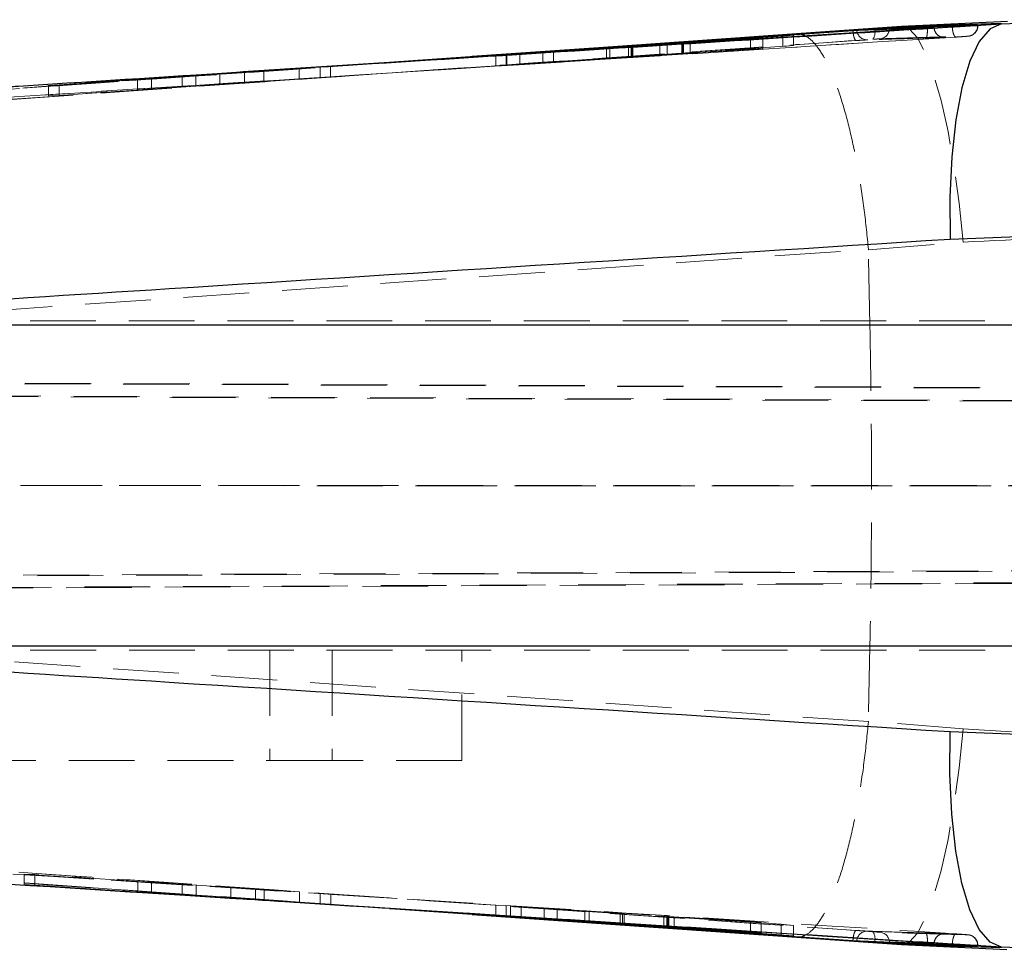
# Model space of a CAD drawing. Header units: millimetres. Extents: x 27 to 413, y 83 to 286.
# Tile 10 of 17: x 174 to 193, y 126 to 144. Entities that reach past the tile are written whole.
import ezdxf

# ---------------------------------------------------------------- set-up
doc = ezdxf.new("R2010")
doc.units = ezdxf.units.MM
doc.linetypes.add('HIDDEN', pattern=[1.905, 1.27, -0.635])

msp = doc.modelspace()

# ---------------------------------------------------------------- linework, layer by layer
at = {"color": 7, "linetype": 'Continuous', "lineweight": 25}
for p, q in [((191.52381, 143.76791), (178.32896, 142.92533)), ((190.50805, 143.76005), (181.24112, 143.11202)), ((191.02497, 143.79783), (189.00298, 143.65596)), ((190.50805, 143.76005), (190.50805, 143.75556)), ((190.79318, 143.77821), (190.79318, 143.76419)), ((193.06739, 143.89297), (191.02497, 143.79783)), ((191.52381, 143.76344), (191.52341, 143.76329)), ((191.52381, 143.76791), (191.52381, 143.76344)), ((192.1555, 143.80251), (192.95702, 143.85309)), ((192.1555, 143.80251), (192.16602, 143.8032)), ((181.17598, 143.10736), (190.08778, 143.72508)), ((188.94412, 143.63565), (184.31518, 143.32098)), ((186.50469, 143.46161), (188.11134, 143.56105)), ((188.35232, 143.58206), (186.82155, 143.48654)), ((186.94869, 143.4961), (188.73426, 143.61631)), ((188.11134, 143.56105), (188.35232, 143.58206)), ((188.73426, 143.61631), (188.94412, 143.63565)), ((183.41469, 143.25344), (186.36602, 143.45241)), ((185.75873, 143.41385), (183.66405, 143.27158)), ((184.10531, 143.30473), (185.33405, 143.38742)), ((185.40049, 143.39181), (185.81478, 143.41833)), ((186.79074, 143.48483), (186.79074, 143.47932)), ((186.79642, 143.48533), (186.80523, 143.48602)), ((181.16407, 143.10687), (183.19862, 143.24195)), ((183.39999, 143.25674), (181.16675, 143.10704)), ((182.74499, 143.21758), (181.17589, 143.10766)), ((183.19862, 143.24195), (183.39999, 143.25674)), ((183.66405, 143.27158), (183.41469, 143.25344)), ((184.31518, 143.32098), (184.10531, 143.30473)), ((184.31518, 143.31885), (184.31518, 143.32098)), ((181.16407, 143.10686), (181.15347, 143.10617)), ((193.93157, 139.77031), (191.96439, 139.69353)), ((165.99508, 138.044), (193.88873, 138.044)), ((193.88873, 131.85159), (165.99508, 131.85159)), ((191.96439, 130.20206), (193.93157, 130.12528)), ((191.52381, 126.12768), (179.45653, 126.89826)), ((181.15879, 126.78909), (181.01185, 126.79894)), ((181.15347, 126.78942), (181.1641, 126.78873)), ((181.1641, 126.78872), (183.20055, 126.65351)), ((183.40161, 126.63873), (181.16678, 126.78855)), ((181.17588, 126.78782), (182.74367, 126.67802)), ((181.17598, 126.78823), (190.08778, 126.17051)), ((190.50805, 126.13554), (181.24098, 126.78358)), ((182.7449, 126.67736), (189.00991, 126.23861)), ((183.20055, 126.65351), (183.40161, 126.63873)), ((183.48312, 126.63722), (188.11165, 126.33453)), ((183.69269, 126.6219), (183.48312, 126.63722)), ((183.69269, 126.62351), (183.69269, 126.6219)), ((184.92132, 126.5408), (183.69269, 126.6219)), ((184.13331, 126.58871), (185.64273, 126.49112)), ((184.38233, 126.56933), (184.13331, 126.58871)), ((184.38233, 126.57261), (184.38233, 126.56933)), ((186.50045, 126.43201), (184.38233, 126.56933)), ((185.59746, 126.49483), (184.99948, 126.53557)), ((185.67664, 126.48919), (185.67664, 126.49377)), ((186.43938, 126.44389), (186.43938, 126.44019)), ((186.52026, 126.43431), (188.70254, 126.28216)), ((188.3212, 126.31628), (186.53581, 126.4342)), ((188.94314, 126.26002), (186.6404, 126.42264)), ((188.11165, 126.33453), (188.3212, 126.31628)), ((188.70254, 126.28216), (188.94314, 126.26002)), ((189.00298, 126.23963), (191.02497, 126.09776)), ((190.50805, 126.14003), (190.50805, 126.13554)), ((190.79318, 126.1314), (190.79318, 126.11738)), ((191.02497, 126.09776), (193.05909, 126.00209)), ((191.52341, 126.1323), (191.52381, 126.13215)), ((191.52381, 126.13215), (191.52381, 126.12768)), ((192.95702, 126.0425), (192.1555, 126.09308)), ((192.1555, 126.09308), (192.16602, 126.09239))]:
    msp.add_line(p, q, dxfattribs=at)
at = {"color": 8, "linetype": 'Continuous', "lineweight": 25}
for p, q in [((190.50805, 143.75556), (187.3171, 143.53303)), ((191.52341, 143.76329), (187.67869, 143.5183)), ((190.50805, 143.75556), (190.50887, 143.74111)), ((190.79318, 143.76419), (190.79271, 143.74997)), ((192.95702, 143.85309), (194.93721, 143.93071)), ((189.00298, 143.65596), (182.74499, 143.21758)), ((186.82155, 143.48122), (186.82155, 143.48654)), ((182.74367, 126.67802), (189.00298, 126.23963)), ((184.92132, 126.54317), (184.92132, 126.5408)), ((184.99948, 126.53805), (184.99948, 126.53557)), ((185.59746, 126.49895), (185.59746, 126.49483)), ((186.53581, 126.43758), (186.53581, 126.4342)), ((186.6404, 126.42594), (186.6404, 126.42264)), ((187.31552, 126.36267), (190.50805, 126.14003)), ((189.48714, 126.26205), (191.52341, 126.1323)), ((190.50805, 126.14003), (190.50887, 126.15448)), ((190.79318, 126.1314), (190.79271, 126.14561)), ((194.93392, 125.96501), (192.95702, 126.0425))]:
    msp.add_line(p, q, dxfattribs=at)
at = {"color": 7, "linetype": 'HIDDEN', "lineweight": 18}
for p, q in [((192.49138, 143.81492), (192.22887, 143.80743)), ((192.49817, 143.81469), (192.49817, 143.82736)), ((188.11134, 143.35669), (188.11134, 143.56105)), ((188.35232, 143.37779), (188.35232, 143.58206)), ((188.73426, 143.41232), (188.73426, 143.61631)), ((188.94412, 143.43188), (188.94412, 143.63565)), ((188.94412, 143.43188), (184.31518, 143.1167)), ((185.33405, 143.18298), (185.33405, 143.38742)), ((185.40049, 143.18737), (185.40049, 143.39181)), ((185.75873, 143.20931), (185.75873, 143.41385)), ((185.81478, 143.21385), (185.81478, 143.41833)), ((185.82595, 143.21407), (185.82595, 143.41859)), ((185.84418, 143.21553), (185.84418, 143.42002)), ((186.36602, 143.24786), (186.36602, 143.45241)), ((186.50469, 143.25708), (186.50469, 143.46161)), ((186.79074, 143.47932), (186.79074, 143.28052)), ((186.80523, 143.28173), (186.80523, 143.48602)), ((186.82155, 143.28222), (186.82155, 143.48122)), ((188.35232, 143.37779), (186.82155, 143.28222)), ((186.94869, 143.29185), (186.94869, 143.4961)), ((186.94869, 143.29185), (188.73426, 143.41232)), ((188.11134, 143.35669), (188.35232, 143.37779)), ((188.73426, 143.41232), (188.94412, 143.43188)), ((183.19862, 143.03704), (183.19862, 143.24195)), ((183.39999, 143.05205), (183.39999, 143.25674)), ((183.41469, 143.04826), (183.41469, 143.25344)), ((183.41469, 143.04826), (186.36602, 143.24786)), ((183.66405, 143.06658), (183.66405, 143.27158)), ((185.75873, 143.20931), (183.66405, 143.06658)), ((184.10531, 143.10018), (184.10531, 143.30473)), ((184.10531, 143.10018), (185.33405, 143.18298)), ((184.31518, 143.1167), (184.31518, 143.31885)), ((185.40049, 143.18737), (185.81478, 143.21385)), ((186.50469, 143.25708), (188.11134, 143.35669)), ((186.79642, 143.28103), (186.80523, 143.28173)), ((179.69119, 143.00367), (179.21612, 142.97041)), ((179.81461, 142.81224), (183.19862, 143.03704)), ((180.01598, 143.0299), (179.81461, 143.01727)), ((179.81461, 142.81224), (179.81461, 143.01727)), ((183.39999, 143.05205), (180.01598, 142.82509)), ((180.01598, 142.82509), (180.01598, 143.0299)), ((181.17589, 143.10764), (181.17566, 143.10762)), ((183.19862, 143.03704), (183.39999, 143.05205)), ((183.66405, 143.06658), (183.41469, 143.04826)), ((184.31518, 143.1167), (184.10531, 143.10018)), ((174.78143, 142.67419), (179.41016, 142.98793)), ((177.15076, 142.84093), (176.29299, 142.78412)), ((177.41624, 142.85532), (177.15076, 142.84093)), ((177.15076, 142.84093), (177.15076, 142.63594)), ((178.35229, 142.91813), (177.41624, 142.85532)), ((177.41624, 142.85532), (177.41624, 142.65063)), ((178.72881, 142.94705), (177.8779, 142.89124)), ((177.8779, 142.89124), (178.35229, 142.91813)), ((177.8779, 142.89124), (177.8779, 142.68599)), ((178.35229, 142.91813), (178.35229, 142.71339)), ((178.72881, 142.94705), (179.41016, 142.98793)), ((178.72881, 142.94705), (178.72881, 142.74178)), ((179.41016, 142.78343), (179.41016, 142.98793)), ((180.01598, 142.82509), (179.81461, 142.81224)), ((181.15126, 142.90303), (181.15006, 142.90295)), ((181.17614, 142.90466), (181.17496, 142.90458)), ((175.34564, 142.69943), (168.41587, 142.21284)), ((176.55847, 142.79777), (174.57447, 142.66468)), ((174.57447, 142.66468), (174.78143, 142.67419)), ((174.57447, 142.66468), (174.57447, 142.46025)), ((174.78143, 142.46996), (179.41016, 142.78343)), ((174.78143, 142.67419), (174.78143, 142.46996)), ((176.29299, 142.78412), (176.55847, 142.79777)), ((176.29299, 142.78412), (176.29299, 142.5792)), ((177.15076, 142.63594), (176.29299, 142.5792)), ((176.55847, 142.79777), (176.55847, 142.59314)), ((177.41624, 142.65063), (177.15076, 142.63594)), ((178.35229, 142.71339), (177.41624, 142.65063)), ((178.72881, 142.74178), (177.8779, 142.68599)), ((177.8779, 142.68599), (178.35229, 142.71339)), ((178.72881, 142.74178), (179.41016, 142.78343)), ((176.55847, 142.59314), (174.57447, 142.46025)), ((174.57447, 142.46025), (174.78143, 142.46996)), ((176.29299, 142.5792), (176.55847, 142.59314)), ((190.38814, 139.49553), (192.21355, 139.64035)), ((190.38785, 139.50089), (190.38814, 139.49553)), ((190.41772, 138.044), (190.38814, 139.49553)), ((158.97834, 138.1228), (198.04657, 138.1228)), ((190.41772, 138.044), (169.57756, 138.044)), ((198.84441, 138.044), (190.41772, 138.044)), ((158.86894, 136.9783), (201.0477, 136.78885)), ((211.58929, 136.75341), (161.62794, 136.9783)), ((201.04218, 136.5386), (158.84749, 136.72812)), ((161.72675, 136.72813), (211.80328, 136.50272)), ((158.79452, 134.94778), (201.04218, 134.94115)), ((158.82624, 134.9478), (198.04657, 134.9478)), ((211.80328, 134.9399), (161.67371, 134.94778)), ((158.84922, 133.1499), (201.29586, 133.34057)), ((211.82585, 133.37565), (161.66801, 133.14989)), ((161.57775, 132.9172), (211.61232, 133.14241)), ((201.30134, 133.10776), (158.87896, 132.9172)), ((169.57756, 131.85159), (190.41772, 131.85159)), ((190.41772, 131.85159), (190.38814, 130.40006)), ((190.41772, 131.85159), (198.84441, 131.85159)), ((158.98313, 131.7728), (198.04657, 131.7728)), ((178.84427, 131.7728), (178.84427, 129.6478)), ((180.04508, 131.7728), (180.04508, 129.6478)), ((182.54725, 129.6478), (182.54725, 131.7728)), ((190.38814, 130.40006), (190.38785, 130.3947)), ((192.21355, 130.25525), (190.38814, 130.40006)), ((180.04508, 129.6478), (163.75498, 129.6478)), ((182.54725, 129.6478), (180.04508, 129.6478)), ((168.41587, 127.68275), (175.34564, 127.19616)), ((174.10521, 127.45472), (178.73395, 127.15138)), ((174.10521, 127.25177), (174.10521, 127.45472)), ((174.31217, 127.44563), (174.10521, 127.45472)), ((174.31217, 127.24268), (174.31217, 127.44563)), ((176.29618, 127.31435), (174.31217, 127.44563)), ((178.73395, 126.94824), (174.10521, 127.25177)), ((174.10521, 127.25177), (174.31217, 127.24268)), ((174.31217, 127.24268), (176.29618, 127.11131)), ((176.29618, 127.11131), (176.29618, 127.31435)), ((176.56166, 127.30071), (176.29618, 127.31435)), ((176.56166, 127.09766), (176.56166, 127.30071)), ((177.41943, 127.24319), (176.56166, 127.30071)), ((177.15395, 127.05449), (177.15395, 127.25758)), ((178.08999, 127.19561), (177.15395, 127.25758)), ((177.15395, 127.25758), (177.41943, 127.24319)), ((177.41943, 127.0401), (177.41943, 127.24319)), ((175.34564, 127.19616), (179.89593, 126.87747)), ((176.29618, 127.11131), (176.56166, 127.09766)), ((176.56166, 127.09766), (177.41943, 127.0401)), ((177.41943, 127.0401), (177.15395, 127.05449)), ((177.15395, 127.05449), (178.08999, 126.99248)), ((178.08999, 126.99248), (178.08999, 127.19561)), ((178.56438, 127.16817), (178.08999, 127.19561)), ((178.56438, 126.96504), (178.56438, 127.16817)), ((179.41529, 127.11051), (178.56438, 127.16817)), ((178.73395, 127.15138), (178.73395, 126.94824)), ((179.41529, 127.11051), (178.73395, 127.15138)), ((179.41529, 126.90735), (179.41529, 127.11051)), ((179.81684, 127.0814), (180.01793, 127.06879)), ((183.20055, 126.85688), (179.81684, 127.0814)), ((179.81684, 127.0814), (179.81684, 126.87818)), ((180.01793, 127.06879), (183.40161, 126.84211)), ((180.01793, 127.06879), (180.01793, 126.86557)), ((178.08999, 126.99248), (178.56438, 126.96504)), ((178.56438, 126.96504), (179.41529, 126.90735)), ((178.73395, 126.94824), (179.41529, 126.90735)), ((179.81684, 126.87818), (181.1641, 126.78872)), ((180.01793, 126.86557), (179.81684, 126.87818)), ((181.01185, 126.79894), (180.01793, 126.86557)), ((181.15006, 126.99264), (181.15126, 126.99256)), ((181.17496, 126.99101), (181.17614, 126.99093)), ((183.40161, 126.84211), (183.20055, 126.85688)), ((183.20055, 126.85688), (183.20055, 126.65351)), ((181.16678, 126.78855), (181.15879, 126.78909)), ((181.17566, 126.78797), (181.17589, 126.78795)), ((183.40161, 126.84211), (183.40161, 126.63873)), ((183.48312, 126.84053), (183.69269, 126.82528)), ((188.11165, 126.53802), (183.48312, 126.84053)), ((183.48312, 126.84053), (183.48312, 126.63722)), ((183.69269, 126.82528), (184.92132, 126.74424)), ((183.69269, 126.82528), (183.69269, 126.62351)), ((184.13331, 126.7921), (184.38233, 126.77263)), ((185.64273, 126.69461), (184.13331, 126.7921)), ((184.13331, 126.7921), (184.13331, 126.58871)), ((184.38233, 126.77263), (186.50045, 126.63553)), ((184.38233, 126.77263), (184.38233, 126.57261)), ((184.92132, 126.74424), (184.92132, 126.54317)), ((184.99948, 126.73901), (185.59746, 126.69831)), ((184.99948, 126.73901), (184.99948, 126.53805)), ((185.59746, 126.69831), (185.59746, 126.49895)), ((185.64273, 126.69461), (185.64273, 126.49112)), ((185.67646, 126.6926), (185.67646, 126.48912)), ((185.67664, 126.49377), (185.67664, 126.69265)), ((186.43938, 126.6437), (186.43938, 126.44019)), ((186.43938, 126.64369), (186.43938, 126.44389)), ((186.50045, 126.63553), (186.50045, 126.43201)), ((188.70254, 126.48576), (186.52026, 126.63783)), ((186.52026, 126.63783), (186.52026, 126.43431)), ((186.53581, 126.63771), (188.3212, 126.51986)), ((186.53581, 126.63771), (186.53581, 126.43758)), ((186.6404, 126.62617), (188.94314, 126.4635)), ((186.6404, 126.62617), (186.6404, 126.42594)), ((188.3212, 126.51986), (188.11165, 126.53802)), ((188.11165, 126.53802), (188.11165, 126.33453)), ((188.3212, 126.51986), (188.3212, 126.31628)), ((188.94314, 126.4635), (188.70254, 126.48576)), ((188.70254, 126.48576), (188.70254, 126.28216)), ((188.94314, 126.4635), (188.94314, 126.26002)), ((192.2288, 126.08816), (192.49138, 126.08068)), ((192.49817, 126.06823), (192.49817, 126.08088))]:
    msp.add_line(p, q, dxfattribs=at)
at = {"color": 7, "linetype": 'HIDDEN', "lineweight": 18, "flags": 128}
for points in [[(192.21355, 139.64035), (192.13741, 140.39033), (192.03937, 141.10828), (191.92218, 141.77417), (191.78912, 142.36942), (191.64389, 142.87744), (191.49053, 143.28403), (191.33335, 143.57786), (191.1767, 143.75074), (191.02497, 143.79783)], [(190.15174, 143.52802), (178.36122, 142.70898), (178.34763, 142.70804), (166.57126, 141.88845)], [(181.24112, 143.11202), (178.36372, 142.91081), (175.34564, 142.69943)], [(169.57756, 138.044), (176.98585, 138.56219), (190.38785, 139.50089)], [(190.38785, 130.3947), (176.98585, 131.3334), (169.57756, 131.85159)], [(192.21355, 130.25525), (192.13741, 129.50526), (192.03937, 128.78731), (191.92218, 128.12142), (191.78912, 127.52617), (191.64389, 127.01816), (191.49053, 126.61156), (191.33335, 126.31773), (191.1767, 126.14485), (191.02497, 126.09776)], [(168.41587, 127.68275), (182.91365, 126.66965), (187.31552, 126.36267)], [(181.24098, 126.78358), (178.36372, 126.98479), (175.34564, 127.19616)]]:
    msp.add_lwpolyline(points, dxfattribs=at)
at = {"color": 7, "linetype": 'Continuous', "lineweight": 25, "flags": 128}
for points in [[(192.95702, 143.85309), (192.73271, 143.75653), (192.5257, 143.51224), (192.34283, 143.1283), (192.19016, 142.61744), (192.07276, 141.99657), (191.9945, 141.28625), (191.95797, 140.51), (191.96439, 139.69353)], [(189.00994, 143.65661), (185.56064, 143.4148), (182.74632, 143.21792)], [(192.95702, 126.0425), (192.73271, 126.13906), (192.5257, 126.38336), (192.34283, 126.76729), (192.19016, 127.27815), (192.07276, 127.89902), (191.9945, 128.60935), (191.95797, 129.38559), (191.96439, 130.20206)]]:
    msp.add_lwpolyline(points, dxfattribs=at)
at = {"color": 7, "linetype": 'HIDDEN', "lineweight": 18}
for centre, radius, start, end in [((190.59205, 143.76208), 0.20102, 274.633982, 356.547522), ((192.29004, 143.81314), 0.20135, 274.304485, 0.507627), ((190.36299, 143.74266), 0.20081, 183.66215, 273.623387), ((190.27801, 143.68791), 0.23691, 325.310261, 12.976897), ((190.36304, 126.15287), 0.20087, 86.361707, 176.321829), ((190.27811, 126.20767), 0.2368, 347.018636, 34.70766), ((190.59208, 126.13354), 0.201, 3.441168, 85.361789), ((192.29012, 126.08254), 0.20127, 359.47015, 85.676423)]:
    msp.add_arc(centre, radius, start, end, dxfattribs=at)
at = {"color": 7, "linetype": 'Continuous', "lineweight": 25}
for points, knots in [([(166.97465, 142.20233), (167.08771, 142.20956), (167.71973, 142.24997), (170.09252, 142.40162), (178.3222, 142.92674), (186.03358, 143.41477), (192.00402, 143.79262)], [0, 0, 0, 0, 0.01355207, 0.07575799, 0.28441885, 1, 1, 1, 1]), ([(190.16259, 143.72984), (190.18507, 143.73061), (190.30954, 143.73488), (190.8061, 143.75157), (191.28021, 143.76591), (191.65231, 143.77717)], [0, 0, 0, 0, 0.04527897, 0.25068926, 1, 1, 1, 1]), ([(190.79318, 143.77821), (190.78075, 143.77764), (190.7559, 143.7765), (190.66862, 143.771), (190.57981, 143.76504), (190.52316, 143.7611), (190.50805, 143.76005)], [0, 0, 0, 0, 0.29720169, 0.59437529, 0.89180739, 1, 1, 1, 1]), ([(190.79318, 143.76419), (190.79318, 143.76419), (190.78268, 143.76419), (190.75501, 143.76324), (190.66884, 143.76079), (190.57972, 143.75792), (190.52308, 143.75605), (190.50805, 143.75556)], [0, 0, 0, 0, 0.000070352, 0.297333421, 0.594781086, 0.892432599, 1, 1, 1, 1]), ([(192.49138, 143.82784), (192.20833, 143.82013), (191.64223, 143.80471), (191.0762, 143.78705), (190.79318, 143.77821)], [0, 0, 0, 0, 0.49999994, 1, 1, 1, 1]), ([(192.95702, 143.85309), (192.68382, 143.84588), (192.1282, 143.83121), (191.48399, 143.81225), (191.11278, 143.80059), (191.02497, 143.79783)], [0, 0, 0, 0, 0.42481191, 0.86394183, 1, 1, 1, 1]), ([(191.55847, 143.77016), (191.55707, 143.76989), (191.54546, 143.7676), (191.53394, 143.76539), (191.52381, 143.76344)], [0, 0, 0, 0, 0.1202795, 1, 1, 1, 1]), ([(191.55847, 143.77016), (191.55788, 143.77012), (191.54628, 143.76935), (191.53475, 143.76861), (191.52381, 143.76791)], [0, 0, 0, 0, 0.05076441, 1, 1, 1, 1]), ([(191.65231, 143.77717), (191.65319, 143.77715), (191.65507, 143.77712), (191.644, 143.77616), (191.62256, 143.77455), (191.5931, 143.77248), (191.57007, 143.77094), (191.55847, 143.77016)], [0, 0, 0, 0, 0.18224, 0.39207354, 0.59352074, 0.79524061, 1, 1, 1, 1]), ([(192.00403, 143.79262), (192.05381, 143.79585), (192.10437, 143.79913), (192.15473, 143.80246), (192.1555, 143.80251)], [0, 0, 0, 0, 0.98461202, 1, 1, 1, 1]), ([(192.16602, 143.8032), (192.19794, 143.80534), (192.27242, 143.81032), (192.37549, 143.81754), (192.45578, 143.82356), (192.49751, 143.82706), (192.49358, 143.82729), (192.4923, 143.82736)], [0, 0, 0, 0, 0.177472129, 0.414062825, 0.650506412, 0.886684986, 1, 1, 1, 1]), ([(190.08778, 143.72508), (190.09811, 143.72579), (190.11951, 143.72725), (190.14475, 143.72888), (190.15805, 143.72965), (190.16163, 143.7298), (190.16259, 143.72984)], [0, 0, 0, 0, 0.28512546, 0.59079947, 0.88954085, 1, 1, 1, 1]), ([(185.33405, 143.38742), (185.34766, 143.38833), (185.37308, 143.39003), (185.3918, 143.39125), (185.40049, 143.39181)], [0, 0, 0, 0, 0.53562891, 1, 1, 1, 1]), ([(185.82595, 143.41859), (185.81741, 143.41797), (185.79985, 143.41669), (185.77268, 143.41481), (185.75873, 143.41385)], [0, 0, 0, 0, 0.48656129, 1, 1, 1, 1]), ([(185.81478, 143.41833), (185.82288, 143.41884), (185.83907, 143.41986), (185.84637, 143.4202), (185.84113, 143.41971), (185.83025, 143.4189), (185.82595, 143.41859)], [0, 0, 0, 0, 0.27403003, 0.54809456, 0.82145442, 1, 1, 1, 1]), ([(186.36602, 143.45241), (186.37999, 143.45336), (186.40794, 143.45527), (186.45101, 143.45815), (186.48381, 143.46029), (186.4992, 143.46127), (186.50469, 143.46161)], [0, 0, 0, 0, 0.28120985, 0.56245252, 0.84399042, 1, 1, 1, 1]), ([(186.82155, 143.48654), (186.81357, 143.48605), (186.7976, 143.48505), (186.78892, 143.48459), (186.79121, 143.48481), (186.79143, 143.48483)], [0, 0, 0, 0, 0.474340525, 0.948775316, 1, 1, 1, 1]), ([(186.80523, 143.48602), (186.81309, 143.48661), (186.82882, 143.48778), (186.8658, 143.49041), (186.90735, 143.4933), (186.93513, 143.49518), (186.94869, 143.4961)], [0, 0, 0, 0, 0.2526373, 0.50525181, 0.7585393, 1, 1, 1, 1]), ([(191.96439, 139.69353), (186.94325, 139.37609), (178.28673, 138.82882), (169.63039, 138.27612), (165.99508, 138.044)], [0, 0, 0, 0, 0.58004136, 1, 1, 1, 1]), ([(165.99508, 131.85159), (169.63039, 131.61948), (178.28673, 131.06677), (186.94325, 130.5195), (191.96439, 130.20206)], [0, 0, 0, 0, 0.41995864, 1, 1, 1, 1]), ([(192.00403, 126.10297), (191.88268, 126.11063), (191.24229, 126.15108), (188.52582, 126.32271), (181.82033, 126.74717), (174.1176, 127.23681), (168.49113, 127.59636), (166.97465, 127.69326)], [0, 0, 0, 0, 0.01454483, 0.07675062, 0.32557464, 0.81822565, 1, 1, 1, 1]), ([(184.99948, 126.53557), (184.98571, 126.53651), (184.96001, 126.53824), (184.93358, 126.53999), (184.92132, 126.5408)], [0, 0, 0, 0, 0.53610826, 1, 1, 1, 1]), ([(185.67646, 126.48912), (185.67582, 126.48921), (185.67452, 126.48939), (185.65454, 126.49086), (185.62743, 126.49277), (185.60601, 126.49424), (185.59746, 126.49483)], [0, 0, 0, 0, 0.27270799, 0.54537567, 0.81856616, 1, 1, 1, 1]), ([(185.64273, 126.49112), (185.65162, 126.49056), (185.6699, 126.48941), (185.67424, 126.48922), (185.67646, 126.48912)], [0, 0, 0, 0, 0.48586661, 1, 1, 1, 1]), ([(186.43938, 126.44019), (186.44085, 126.44004), (186.44378, 126.43973), (186.46579, 126.43811), (186.49305, 126.43619), (186.51312, 126.4348), (186.52026, 126.43431)], [0, 0, 0, 0, 0.28124223, 0.56246984, 0.84436784, 1, 1, 1, 1]), ([(186.53581, 126.4342), (186.5222, 126.4351), (186.495, 126.43688), (186.4635, 126.43887), (186.4429, 126.44011), (186.44053, 126.44016), (186.43938, 126.44019)], [0, 0, 0, 0, 0.25432841, 0.50872879, 0.76234322, 1, 1, 1, 1]), ([(186.6404, 126.42264), (186.62654, 126.4236), (186.59881, 126.42551), (186.5554, 126.42843), (186.52201, 126.43063), (186.50609, 126.43165), (186.50045, 126.43201)], [0, 0, 0, 0, 0.28176369, 0.56352668, 0.84529771, 1, 1, 1, 1]), ([(190.08778, 126.17051), (190.09822, 126.1698), (190.11983, 126.16832), (190.14513, 126.16669), (190.15819, 126.16593), (190.16169, 126.16579), (190.16259, 126.16576)], [0, 0, 0, 0, 0.28812783, 0.59680223, 0.89555754, 1, 1, 1, 1]), ([(190.16259, 126.16576), (190.18809, 126.16488), (190.31558, 126.16051), (190.81213, 126.14383), (191.28322, 126.12958), (191.65231, 126.11842)], [0, 0, 0, 0, 0.0513528, 0.25676308, 1, 1, 1, 1]), ([(190.50805, 126.14003), (190.54923, 126.13873), (190.63158, 126.13611), (190.72695, 126.13257), (190.77672, 126.13307), (190.7894, 126.13046), (190.79318, 126.1314), (190.79318, 126.1314)], [0, 0, 0, 0, 0.29779242, 0.59539996, 0.89284168, 0.99992952, 1, 1, 1, 1]), ([(190.79318, 126.11738), (190.78075, 126.11795), (190.7559, 126.11909), (190.66862, 126.12459), (190.57981, 126.13055), (190.52316, 126.13449), (190.50805, 126.13554)], [0, 0, 0, 0, 0.29720169, 0.59437529, 0.89180739, 1, 1, 1, 1]), ([(192.49138, 126.06775), (192.20833, 126.07546), (191.64223, 126.09088), (191.0762, 126.10855), (190.79318, 126.11738)], [0, 0, 0, 0, 0.49999994, 1, 1, 1, 1]), ([(191.02497, 126.09776), (191.11278, 126.095), (191.49091, 126.08312), (192.13512, 126.06419), (192.69073, 126.04953), (192.95702, 126.0425)], [0, 0, 0, 0, 0.13605586, 0.5859231, 1, 1, 1, 1]), ([(191.52381, 126.13215), (191.53394, 126.13021), (191.54546, 126.128), (191.55707, 126.1257), (191.55847, 126.12543)], [0, 0, 0, 0, 0.8797205, 1, 1, 1, 1]), ([(191.55847, 126.12543), (191.55788, 126.12547), (191.54628, 126.12624), (191.53475, 126.12698), (191.52381, 126.12768)], [0, 0, 0, 0, 0.05076441, 1, 1, 1, 1]), ([(191.65231, 126.11842), (191.65319, 126.11844), (191.65507, 126.11847), (191.644, 126.11943), (191.62256, 126.12104), (191.5931, 126.12311), (191.57007, 126.12465), (191.55847, 126.12543)], [0, 0, 0, 0, 0.18224, 0.39207354, 0.59352074, 0.79524061, 1, 1, 1, 1]), ([(192.1555, 126.09308), (192.14483, 126.09379), (192.09412, 126.09715), (192.04378, 126.1004), (192.00403, 126.10297)], [0, 0, 0, 0, 0.2104393, 1, 1, 1, 1]), ([(192.16602, 126.09239), (192.19794, 126.09025), (192.27242, 126.08527), (192.37549, 126.07805), (192.45578, 126.07204), (192.49751, 126.06853), (192.49358, 126.0683), (192.4923, 126.06823)], [0, 0, 0, 0, 0.177472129, 0.414062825, 0.650506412, 0.886684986, 1, 1, 1, 1])]:
    msp.add_open_spline(points, degree=3, knots=knots, dxfattribs=at)
at = {"color": 8, "linetype": 'Continuous', "lineweight": 25}
for points, knots in [([(192.22887, 143.80743), (192.03333, 143.80196), (191.55474, 143.78857), (191.0762, 143.77325), (190.79318, 143.76419)], [0, 0, 0, 0, 0.408583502, 1, 1, 1, 1]), ([(190.79318, 126.1314), (191.0762, 126.12234), (191.55472, 126.10702), (192.03328, 126.09363), (192.2288, 126.08816)], [0, 0, 0, 0, 0.59144446, 1, 1, 1, 1])]:
    msp.add_open_spline(points, degree=3, knots=knots, dxfattribs=at)
at = {"color": 7, "linetype": 'HIDDEN', "lineweight": 18}
for points, knots in [([(191.48067, 143.56076), (191.48768, 143.56435), (191.50171, 143.57153), (191.51698, 143.61861), (191.52566, 143.6849), (191.52416, 143.73716), (191.52341, 143.76329)], [0, 0, 0, 0, 0.2500008, 0.49999853, 0.75000022, 1, 1, 1, 1]), ([(191.86478, 143.58842), (191.85815, 143.58818), (191.83906, 143.58749), (191.79773, 143.59315), (191.7437, 143.61551), (191.69297, 143.66176), (191.66093, 143.71841), (191.65496, 143.75909), (191.65231, 143.77717)], [0, 0, 0, 0, 0.06377431, 0.18363498, 0.39850957, 0.61334886, 0.82820199, 1, 1, 1, 1]), ([(191.8516, 143.58793), (191.85457, 143.58799), (191.85877, 143.58808), (191.85292, 143.58801), (191.84457, 143.58824), (191.82279, 143.58995), (191.78591, 143.59843), (191.73604, 143.6236), (191.68992, 143.66864), (191.65938, 143.72434), (191.65767, 143.7628), (191.65701, 143.77752)], [0, 0, 0, 0, 0.09541161, 0.13478596, 0.16225088, 0.20302118, 0.33327765, 0.47890414, 0.67468524, 0.87551183, 1, 1, 1, 1]), ([(192.07333, 143.59565), (192.06567, 143.59812), (192.05036, 143.60306), (192.02848, 143.64964), (192.01151, 143.71572), (192.00646, 143.7676), (192.00403, 143.79262)], [0, 0, 0, 0, 0.25432099, 0.50866374, 0.7629916, 1, 1, 1, 1]), ([(192.14405, 143.60024), (192.1591, 143.60123), (192.19775, 143.60379), (192.25223, 143.60761), (192.28987, 143.61043), (192.307, 143.61191), (192.31516, 143.61269), (192.325, 143.61395), (192.34854, 143.61805), (192.38816, 143.63163), (192.43724, 143.66528), (192.47701, 143.71768), (192.49858, 143.77195), (192.49575, 143.80522), (192.49494, 143.8148)], [0, 0, 0, 0, 0.082097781, 0.210767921, 0.341217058, 0.411408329, 0.452709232, 0.472786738, 0.497482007, 0.592103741, 0.694905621, 0.818790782, 0.947822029, 1, 1, 1, 1]), ([(192.16602, 143.8032), (192.19795, 143.80422), (192.27246, 143.80659), (192.37517, 143.81002), (192.45672, 143.81292), (192.50294, 143.81481), (192.49528, 143.81488), (192.49138, 143.81492)], [0, 0, 0, 0, 0.15674251, 0.36564637, 0.5744337, 0.78309063, 1, 1, 1, 1]), ([(192.07333, 143.59565), (187.0817, 143.27938), (177.84955, 142.69443), (168.61839, 142.10372), (164.37833, 141.8324)], [0, 0, 0, 0, 0.540679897, 1, 1, 1, 1]), ([(164.93081, 141.86338), (169.35167, 142.14741), (178.20117, 142.71599), (187.05158, 143.279), (191.48067, 143.56076)], [0, 0, 0, 0, 0.49956144, 1, 1, 1, 1]), ([(190.38785, 139.50089), (190.36263, 139.75494), (190.3122, 140.26306), (190.20097, 140.98978), (190.06666, 141.6626), (189.91126, 142.26395), (189.73917, 142.77373), (189.55565, 143.18131), (189.36563, 143.47089), (189.18554, 143.62863), (189.06538, 143.66062), (189.00896, 143.6564), (189.00298, 143.65596)], [0, 0, 0, 0, 0.11200749, 0.22401487, 0.33602221, 0.44802953, 0.56003908, 0.6720489, 0.78406253, 0.89607558, 0.98898503, 1, 1, 1, 1]), ([(190.08778, 143.72508), (190.09027, 143.70002), (190.09541, 143.64813), (190.11132, 143.58205), (190.13131, 143.53547), (190.14493, 143.5305), (190.15174, 143.52802)], [0, 0, 0, 0, 0.23738479, 0.49158866, 0.74579128, 1, 1, 1, 1]), ([(191.86478, 143.58842), (191.83929, 143.58769), (191.59108, 143.58057), (191.0947, 143.56582), (190.62385, 143.55039), (190.37568, 143.54226)], [0, 0, 0, 0, 0.05134207, 0.49998025, 1, 1, 1, 1]), ([(190.4728, 143.55308), (190.47994, 143.55358), (190.50684, 143.55545), (190.54907, 143.55828), (190.59055, 143.56089), (190.60238, 143.56144), (190.60829, 143.56171)], [0, 0, 0, 0, 0.10757838, 0.40540831, 0.70315917, 1, 1, 1, 1]), ([(190.60829, 143.56171), (190.89109, 143.57072), (191.45665, 143.58874), (192.02233, 143.60449), (192.30515, 143.61236)], [0, 0, 0, 0, 0.50004269, 1, 1, 1, 1]), ([(191.48067, 143.56076), (191.5116, 143.56274), (191.57635, 143.5669), (191.67672, 143.57362), (191.76342, 143.57969), (191.8169, 143.58357), (191.82966, 143.58466), (191.83065, 143.58474)], [0, 0, 0, 0, 0.22947684, 0.48035167, 0.72817668, 0.97885616, 1, 1, 1, 1]), ([(191.83065, 143.58474), (191.84422, 143.58584), (191.87421, 143.58827), (191.86812, 143.58837), (191.86478, 143.58842)], [0, 0, 0, 0, 0.452559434, 1, 1, 1, 1]), ([(192.30515, 143.61236), (192.30705, 143.61232), (192.31076, 143.61225), (192.28868, 143.61036), (192.24985, 143.60746), (192.19655, 143.60373), (192.13479, 143.59958), (192.09382, 143.59696), (192.07333, 143.59565)], [0, 0, 0, 0, 0.17289165, 0.33827738, 0.50369367, 0.66913974, 0.83458159, 1, 1, 1, 1]), ([(187.67869, 143.5183), (184.53151, 143.31804), (176.96329, 142.83646), (169.39589, 142.35011), (164.97532, 142.06601)], [0, 0, 0, 0, 0.41584112, 1, 1, 1, 1]), ([(166.18446, 141.85665), (170.1752, 142.13585), (175.73962, 142.52515), (183.83582, 143.09036), (187.94122, 143.37658), (190.4728, 143.55308)], [0, 0, 0, 0, 0.49293772, 0.68732072, 1, 1, 1, 1]), ([(187.3171, 143.53303), (185.84927, 143.43069), (179.5486, 142.9914), (173.24838, 142.5508), (168.41587, 142.21284)], [0, 0, 0, 0, 0.23296274, 1, 1, 1, 1]), ([(190.37568, 143.54226), (190.36584, 143.54179), (190.34615, 143.54087), (190.27725, 143.53653), (190.20753, 143.53187), (190.16327, 143.52881), (190.15174, 143.52802)], [0, 0, 0, 0, 0.29821818, 0.59642846, 0.89476832, 1, 1, 1, 1]), ([(185.33405, 143.18298), (185.34766, 143.18389), (185.37308, 143.1856), (185.3918, 143.18681), (185.40049, 143.18737)], [0, 0, 0, 0, 0.53563018, 1, 1, 1, 1]), ([(185.82595, 143.21407), (185.81741, 143.21345), (185.79985, 143.21217), (185.77268, 143.21028), (185.75873, 143.20931)], [0, 0, 0, 0, 0.48656034, 1, 1, 1, 1]), ([(185.81478, 143.21385), (185.82288, 143.21436), (185.83907, 143.21537), (185.84637, 143.21571), (185.84113, 143.21521), (185.83025, 143.21439), (185.82595, 143.21407)], [0, 0, 0, 0, 0.2740288, 0.54806922, 0.82145294, 1, 1, 1, 1]), ([(186.36602, 143.24786), (186.37999, 143.24881), (186.40794, 143.25073), (186.45101, 143.25361), (186.48381, 143.25576), (186.4992, 143.25673), (186.50469, 143.25708)], [0, 0, 0, 0, 0.28121122, 0.5624548, 0.84399143, 1, 1, 1, 1]), ([(186.82155, 143.28222), (186.81357, 143.28172), (186.7976, 143.28074), (186.78892, 143.28028), (186.79121, 143.2805), (186.79143, 143.28052)], [0, 0, 0, 0, 0.47433969, 0.94873403, 1, 1, 1, 1]), ([(186.80523, 143.28173), (186.81309, 143.28232), (186.82882, 143.2835), (186.86581, 143.28614), (186.90735, 143.28904), (186.93513, 143.29092), (186.94869, 143.29185)], [0, 0, 0, 0, 0.252638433, 0.505291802, 0.758538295, 1, 1, 1, 1]), ([(166.50827, 142.08966), (166.59192, 142.09548), (167.19917, 142.13767), (169.90081, 142.32535), (174.70626, 142.65909), (178.98839, 142.95578), (181.17598, 143.10736)], [0, 0, 0, 0, 0.017110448, 0.124205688, 0.552587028, 1, 1, 1, 1]), ([(178.32896, 142.92533), (178.30234, 142.92363), (173.85082, 142.63937), (169.39976, 142.35223), (164.97532, 142.0668)], [0, 0, 0, 0, 0.00598131, 1, 1, 1, 1]), ([(192.21355, 139.64035), (193.29936, 139.69473), (194.94127, 139.77696), (197.16638, 139.64981), (198.2851, 139.50753), (198.84446, 139.43638)], [0, 0, 0, 0, 0.49400308, 0.74700421, 1, 1, 1, 1]), ([(190.41772, 138.044), (190.43343, 137.01588), (190.46497, 134.95176), (190.43351, 132.8876), (190.41772, 131.85159)], [0, 0, 0, 0, 0.4980936, 1, 1, 1, 1]), ([(198.84446, 130.45921), (198.29806, 130.38898), (197.20525, 130.24851), (195.54438, 130.15792), (193.87485, 130.14839), (192.76733, 130.21963), (192.21355, 130.25525)], [0, 0, 0, 0, 0.24701661, 0.49403837, 0.74701218, 1, 1, 1, 1]), ([(190.38785, 130.3947), (190.36308, 130.14421), (190.31284, 129.63595), (190.20206, 128.91264), (190.06751, 128.23561), (189.91276, 127.63723), (189.74012, 127.12339), (189.55741, 126.71798), (189.36658, 126.42501), (189.18643, 126.26738), (189.06538, 126.23497), (189.00896, 126.23919), (189.00298, 126.23963)], [0, 0, 0, 0, 0.11040715, 0.22401601, 0.33442332, 0.44803181, 0.55844133, 0.67205232, 0.78246531, 0.89608017, 0.98898552, 1, 1, 1, 1]), ([(164.37827, 128.0632), (169.3694, 127.74391), (178.60063, 127.15337), (187.83283, 126.56856), (192.07337, 126.29994)], [0, 0, 0, 0, 0.54067915, 1, 1, 1, 1]), ([(181.15129, 126.99303), (180.1654, 127.05581), (174.75823, 127.40015), (169.35163, 127.74788), (164.93081, 128.03221)], [0, 0, 0, 0, 0.18233018, 1, 1, 1, 1]), ([(190.47278, 126.34251), (186.36741, 126.62879), (178.79984, 127.15651), (170.70393, 127.72256), (166.71324, 128.00192), (166.18446, 128.03894)], [0, 0, 0, 0, 0.50706216, 0.93468423, 1, 1, 1, 1]), ([(166.57126, 128.00714), (170.5012, 127.73351), (178.36109, 127.18623), (186.22152, 126.64046), (190.15174, 126.36757)], [0, 0, 0, 0, 0.50000001, 1, 1, 1, 1]), ([(164.97532, 127.82958), (169.39589, 127.54552), (177.56607, 127.02051), (185.73713, 126.50064), (189.48714, 126.26205)], [0, 0, 0, 0, 0.54106192, 1, 1, 1, 1]), ([(179.45653, 126.89826), (179.05405, 126.92395), (174.22664, 127.23213), (169.39976, 127.54344), (164.97532, 127.82879)], [0, 0, 0, 0, 0.08337479, 1, 1, 1, 1]), ([(166.50827, 127.80593), (166.59192, 127.80011), (167.19917, 127.75792), (169.90081, 127.57024), (174.70626, 127.23651), (178.98839, 126.93981), (181.17598, 126.78823)], [0, 0, 0, 0, 0.017110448, 0.124205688, 0.552587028, 1, 1, 1, 1]), ([(184.92132, 126.74424), (184.93555, 126.7433), (184.96211, 126.74154), (184.98764, 126.73981), (184.99948, 126.73901)], [0, 0, 0, 0, 0.53614828, 1, 1, 1, 1]), ([(185.59746, 126.69831), (185.61028, 126.69743), (185.6359, 126.69567), (185.66276, 126.69375), (185.67608, 126.69273), (185.67636, 126.69264), (185.67646, 126.6926)], [0, 0, 0, 0, 0.27485878, 0.54970879, 0.82371811, 1, 1, 1, 1]), ([(185.67646, 126.6926), (185.67444, 126.69269), (185.67026, 126.69287), (185.65209, 126.69402), (185.64273, 126.69461)], [0, 0, 0, 0, 0.48554224, 1, 1, 1, 1]), ([(186.43938, 126.6437), (186.44068, 126.64366), (186.44327, 126.6436), (186.4649, 126.64229), (186.49626, 126.6403), (186.52279, 126.63856), (186.53581, 126.63771)], [0, 0, 0, 0, 0.25212233, 0.50422505, 0.75678728, 1, 1, 1, 1]), ([(186.52026, 126.63783), (186.50743, 126.63871), (186.48177, 126.64049), (186.45441, 126.64245), (186.44111, 126.64347), (186.43983, 126.64364), (186.43938, 126.6437)], [0, 0, 0, 0, 0.28343241, 0.566950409, 0.849556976, 1, 1, 1, 1]), ([(186.50045, 126.63553), (186.51117, 126.63484), (186.53262, 126.63346), (186.57444, 126.63068), (186.61164, 126.62816), (186.63281, 126.62669), (186.6404, 126.62617)], [0, 0, 0, 0, 0.28061904, 0.56120502, 0.84252607, 1, 1, 1, 1]), ([(190.08778, 126.17051), (190.09027, 126.19557), (190.09541, 126.24746), (190.11132, 126.31354), (190.13131, 126.36012), (190.14493, 126.36509), (190.15174, 126.36757)], [0, 0, 0, 0, 0.23738479, 0.49158866, 0.74579128, 1, 1, 1, 1]), ([(190.15174, 126.36757), (190.16327, 126.36678), (190.20753, 126.36372), (190.27725, 126.35906), (190.34628, 126.35471), (190.36594, 126.35379), (190.37579, 126.35333)], [0, 0, 0, 0, 0.1050595, 0.40291124, 0.7006336, 1, 1, 1, 1]), ([(190.37579, 126.35333), (190.62392, 126.34518), (191.12021, 126.32888), (191.61659, 126.3144), (191.86478, 126.30717)], [0, 0, 0, 0, 0.49998372, 1, 1, 1, 1]), ([(190.60833, 126.33388), (190.60666, 126.33394), (190.60034, 126.33419), (190.57687, 126.33554), (190.53145, 126.33847), (190.49234, 126.34116), (190.47278, 126.34251)], [0, 0, 0, 0, 0.107224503, 0.404763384, 0.702324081, 1, 1, 1, 1]), ([(192.30529, 126.28323), (192.02243, 126.2911), (191.45671, 126.30684), (190.89112, 126.32487), (190.60833, 126.33388)], [0, 0, 0, 0, 0.50001217, 1, 1, 1, 1]), ([(191.83391, 126.31057), (191.83192, 126.31074), (191.81848, 126.3119), (191.76372, 126.31588), (191.67664, 126.32197), (191.57637, 126.32869), (191.51161, 126.33285), (191.48067, 126.33484)], [0, 0, 0, 0, 0.04265347, 0.28782446, 0.5302037, 0.77556574, 1, 1, 1, 1]), ([(191.52341, 126.1323), (191.52416, 126.15843), (191.52566, 126.2107), (191.51698, 126.27698), (191.50171, 126.32406), (191.48768, 126.33124), (191.48067, 126.33484)], [0, 0, 0, 0, 0.24999978, 0.50000147, 0.7499992, 1, 1, 1, 1]), ([(191.65231, 126.11842), (191.65496, 126.1365), (191.66093, 126.17718), (191.69297, 126.23383), (191.7437, 126.28008), (191.79773, 126.30244), (191.83906, 126.3081), (191.85815, 126.30741), (191.86478, 126.30717)], [0, 0, 0, 0, 0.17179801, 0.38665114, 0.60149043, 0.81636502, 0.93622569, 1, 1, 1, 1]), ([(191.65608, 126.11785), (191.65866, 126.13985), (191.66364, 126.18247), (191.69666, 126.23379), (191.73458, 126.26943), (191.77234, 126.29084), (191.80554, 126.30202), (191.83027, 126.30628), (191.84517, 126.30737), (191.85181, 126.30755), (191.8554, 126.30757), (191.85693, 126.30754), (191.85589, 126.30756), (191.85543, 126.30756)], [0, 0, 0, 0, 0.196356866, 0.380354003, 0.532344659, 0.660797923, 0.766331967, 0.846289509, 0.886149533, 0.912451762, 0.937526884, 0.972552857, 1, 1, 1, 1]), ([(191.86478, 126.30717), (191.86541, 126.30715), (191.8717, 126.307), (191.87182, 126.30749), (191.84572, 126.30961), (191.83391, 126.31057)], [0, 0, 0, 0, 0.05678054, 0.57319806, 1, 1, 1, 1]), ([(192.00403, 126.10297), (192.00647, 126.12799), (192.01151, 126.17987), (192.0285, 126.24595), (192.05038, 126.29253), (192.0657, 126.29747), (192.07337, 126.29994)], [0, 0, 0, 0, 0.23701199, 0.49133695, 0.74567585, 1, 1, 1, 1]), ([(192.07337, 126.29994), (192.09462, 126.29858), (192.13646, 126.2959), (192.19738, 126.2918), (192.2373, 126.28904), (192.25064, 126.28804), (192.25149, 126.28797)], [0, 0, 0, 0, 0.33280716, 0.65541408, 0.97804967, 1, 1, 1, 1]), ([(192.49503, 126.08108), (192.49475, 126.09995), (192.49418, 126.13929), (192.46849, 126.19058), (192.4354, 126.23001), (192.40077, 126.25553), (192.36924, 126.27057), (192.34464, 126.278), (192.32839, 126.28111), (192.32027, 126.28226), (192.31456, 126.28293), (192.30489, 126.2839), (192.28999, 126.28516), (192.26399, 126.28705), (192.25148, 126.28796)], [0, 0, 0, 0, 0.130947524, 0.272982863, 0.390770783, 0.490275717, 0.572047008, 0.634851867, 0.670796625, 0.6917795, 0.712842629, 0.749252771, 0.879414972, 1, 1, 1, 1]), ([(192.25149, 126.28797), (192.2643, 126.28703), (192.29098, 126.28506), (192.31057, 126.28334), (192.30704, 126.28327), (192.30529, 126.28323)], [0, 0, 0, 0, 0.31763223, 0.66106427, 1, 1, 1, 1]), ([(192.49138, 126.08068), (192.49529, 126.08071), (192.50315, 126.08077), (192.45892, 126.08259), (192.37829, 126.08547), (192.27516, 126.08891), (192.19931, 126.09133), (192.16602, 126.09239)], [0, 0, 0, 0, 0.20883467, 0.41904119, 0.62774331, 0.83656665, 1, 1, 1, 1])]:
    msp.add_open_spline(points, degree=3, knots=knots, dxfattribs=at)

doc.saveas('drawing.dxf')
